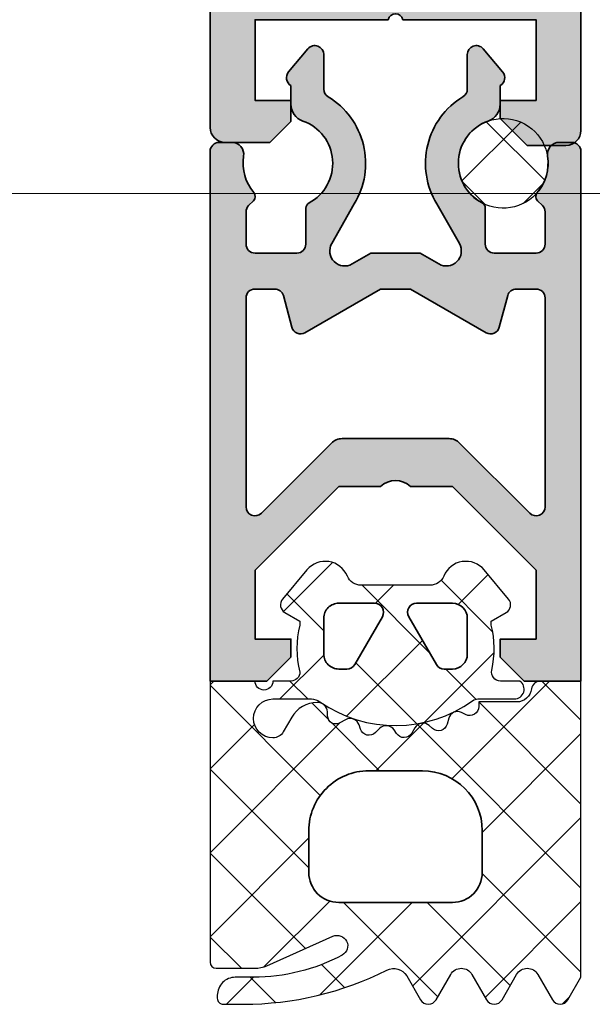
# Model space of a CAD drawing. Header units: millimetres. Extents: x 71658 to 298332, y -154437 to -30421.
# Tile 107 of 155: x 94017 to 94036, y -58893 to -58860. Entities that reach past the tile are written whole.
import ezdxf

# ---------------------------------------------------------------- set-up
doc = ezdxf.new("R2010")
doc.units = ezdxf.units.MM
doc.header["$LTSCALE"] = 500
doc.header["$MEASUREMENT"] = 0
doc.linetypes.add('Center', pattern=[48, 30, -6, 6, -6])
for name, color, linetype, lineweight in [('0S-Profile Aluminium', 254, 'Continuous', 35), ('0S-Profile EPDM', 22, 'Continuous', 25), ('0S-Shading Aluminium', 252, 'Continuous', 20), ('0S-Shading EPDM', 25, 'Continuous', 13), ('A-06-TELJED', 253, 'Center', 0), ('A-13-UKS', 250, 'Continuous', 5)]:
    doc.layers.add(name, color=color, linetype=linetype, lineweight=lineweight)
pattern_1 = [(135, (0, 0), (-1.403165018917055, -1.403165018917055), []), (225, (0, 0), (1.403165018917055, -1.403165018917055), [])]

# ---------------------------------------------------------------- blocks, each defined once
blk = doc.blocks.new('TELG')
at = {"layer": 'A-06-TELJED', "ltscale": 0.05}
blk.add_line((129079.1743373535, -58865.99671087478), (85658.8046493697, -58865.99671087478), dxfattribs=at)
blk = doc.blocks.new('326250__63FD78B3_7F72_44EC_AF4F_172F2B644AD7_')
at = {"layer": '0S-Shading Aluminium'}
h = blk.add_hatch(color=256, dxfattribs=at)
edge = h.paths.add_edge_path()
edge.add_arc((-23.5, 173.4999999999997), 1.500000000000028, 90, 180)
edge.add_line((-25, 173.4999999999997), (-25, 0.4999999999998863))
edge.add_arc((-24.5, 0.4999999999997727), 0.4999999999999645, 180, 270)
edge.add_line((-24.5, -1.705e-13), (-23, 0))
edge.add_line((-23, 0), (-22.30000000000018, 0.6999999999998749))
edge.add_line((-22.30000000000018, 0.6999999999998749), (-22.30000000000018, 1.399999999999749))
edge.add_line((-22.30000000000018, 1.399999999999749), (-23.5, 1.399999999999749))
edge.add_line((-23.5, 1.399999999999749), (-23.5, 4.099999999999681))
edge.add_line((-23.5, 4.099999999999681), (-19.04494897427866, 4.099999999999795))
edge.add_ellipse((-18.80000000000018, 4.049999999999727), major_axis=(-0.2500000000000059, 0), ratio=1, start_angle=191.5369590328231, end_angle=348.46304096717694, ccw=False)
edge.add_line((-18.55505102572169, 4.099999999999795), (-14.10000000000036, 4.099999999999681))
edge.add_line((-14.10000000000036, 4.099999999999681), (-14.10000000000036, 1.399999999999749))
edge.add_line((-14.10000000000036, 1.399999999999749), (-15.30000000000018, 1.399999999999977))
edge.add_line((-15.30000000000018, 1.399999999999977), (-15.30000000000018, 0.799999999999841))
edge.add_line((-15.30000000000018, 0.799999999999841), (-14.40000000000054, -0.1000000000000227))
edge.add_line((-14.40000000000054, -0.1000000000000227), (-13.10000000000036, -0.1000000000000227))
edge.add_arc((-13.10000000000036, 0.4000000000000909), 0.5000000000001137, 270, 360)
edge.add_line((-12.60000000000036, 0.4000000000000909), (-12.60000000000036, 12.49999999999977))
edge.add_ellipse((-12.10000000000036, 12.49999999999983), major_axis=(-0.4999999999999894, 0), ratio=1, start_angle=270, end_angle=360, ccw=False)
edge.add_line((-12.10000000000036, 12.99999999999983), (-6.5, 12.99999999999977))
edge.add_ellipse((-6.5, 11.49999999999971), major_axis=(-1.500000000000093, 0), ratio=1, start_angle=180, end_angle=270, ccw=False)
edge.add_line((-5, 11.49999999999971), (-5, -15.50000000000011))
edge.add_arc((-4.5, -15.50000000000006), 0.4999999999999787, 180, 270)
edge.add_line((-4.5, -16.00000000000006), (-3.5, -16.00000000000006))
edge.add_arc((-3.5, -15), 1.000000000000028, 270, 360)
edge.add_line((-2.5, -15), (-2.5, -14.05277679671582))
edge.add_line((-2.5, -14.05277679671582), (-2, -13.76410166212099))
edge.add_line((-2, -13.76410166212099), (-2, -12.54145193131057))
edge.add_line((-2, -12.54145193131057), (-2.5, -12.2527767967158))
edge.add_line((-2.5, -12.2527767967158), (-2, -11.96410166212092))
edge.add_line((-2, -11.96410166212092), (-2, -10.74145193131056))
edge.add_line((-2, -10.74145193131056), (-2.5, -10.45277679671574))
edge.add_line((-2.5, -10.45277679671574), (-2, -10.16410166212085))
edge.add_line((-2, -10.16410166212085), (-2, -8.94145193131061))
edge.add_line((-2, -8.94145193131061), (-2.5, -8.652776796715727))
edge.add_line((-2.5, -8.652776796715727), (-2, -8.364101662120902))
edge.add_line((-2, -8.364101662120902), (-2, -7.141451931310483))
edge.add_line((-2, -7.141451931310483), (-2.5, -6.852776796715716))
edge.add_line((-2.5, -6.852776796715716), (-2, -6.564101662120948))
edge.add_line((-2, -6.564101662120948), (-2, -5.34145193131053))
edge.add_line((-2, -5.34145193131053), (-2.5, -5.052776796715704))
edge.add_line((-2.5, -5.052776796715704), (-2, -4.764101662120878))
edge.add_line((-2, -4.764101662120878), (-2, -3.541451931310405))
edge.add_line((-2, -3.541451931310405), (-2.5, -3.252776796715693))
edge.add_line((-2.5, -3.252776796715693), (-2, -2.96410166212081))
edge.add_line((-2, -2.96410166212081), (-2, -1.741451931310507))
edge.add_line((-2, -1.741451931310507), (-2.5, -1.452776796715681))
edge.add_line((-2.5, -1.452776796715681), (-2, -1.164101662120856))
edge.add_line((-2, -1.164101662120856), (-2, -0.1641016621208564))
edge.add_line((-2, -0.1641016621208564), (-0.8660253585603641, 1.79999999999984))
edge.add_ellipse((4.52237146e-08, 1.29999999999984), major_axis=(-1.00000000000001, 0), ratio=1, start_angle=209.9999999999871, end_angle=329.9999999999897, ccw=False)
edge.add_line((0.8660254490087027, 1.799999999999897), (2, -0.1641015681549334))
edge.add_line((2, -0.1641015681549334), (2, -2.111324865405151))
edge.add_line((2, -2.111324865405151), (2.5, -2.40000000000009))
edge.add_line((2.5, -2.40000000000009), (2, -2.688675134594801))
edge.add_line((2, -2.688675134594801), (2, -3.911324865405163))
edge.add_line((2, -3.911324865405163), (2.5, -4.200000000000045))
edge.add_line((2.5, -4.200000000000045), (2, -4.488675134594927))
edge.add_line((2, -4.488675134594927), (2, -5.711324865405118))
edge.add_line((2, -5.711324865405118), (2.5, -6.000000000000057))
edge.add_line((2.5, -6.000000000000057), (2, -6.288675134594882))
edge.add_line((2, -6.288675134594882), (2, -7.511324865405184))
edge.add_line((2, -7.511324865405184), (2.5, -7.800000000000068))
edge.add_line((2.5, -7.800000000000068), (2, -8.088675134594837))
edge.add_line((2, -8.088675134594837), (2, -9.31132486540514))
edge.add_line((2, -9.31132486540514), (2.5, -9.600000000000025))
edge.add_line((2.5, -9.600000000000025), (2, -9.888675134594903))
edge.add_line((2, -9.888675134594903), (2, -11.11132486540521))
edge.add_line((2, -11.11132486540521), (2.5, -11.40000000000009))
edge.add_line((2.5, -11.40000000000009), (2, -11.68867513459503))
edge.add_line((2, -11.68867513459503), (2, -12.91132486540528))
edge.add_line((2, -12.91132486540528), (2.5, -13.20000000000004))
edge.add_line((2.5, -13.20000000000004), (2, -13.48867513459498))
edge.add_line((2, -13.48867513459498), (2, -14.71132486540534))
edge.add_line((2, -14.71132486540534), (2.5, -15.00000000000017))
edge.add_arc((3.5, -15.00000000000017), 0.9999999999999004, 180, 270)
edge.add_line((3.5, -16.00000000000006), (4.5, -16.00000000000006))
edge.add_arc((4.5, -15.50000000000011), 0.4999999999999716, 270, 360)
edge.add_line((5, -15.50000000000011), (5, 11.49999999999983))
edge.add_ellipse((6.5, 11.49999999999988), major_axis=(-1.500000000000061, 0), ratio=1, start_angle=270, end_angle=360, ccw=False)
edge.add_line((6.5, 13), (12.10000009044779, 12.99999999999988))
edge.add_ellipse((12.10000009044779, 12.49999999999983), major_axis=(-0.500000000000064, 0), ratio=1, start_angle=180, end_angle=270, ccw=False)
edge.add_line((12.60000009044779, 12.49999999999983), (12.60000009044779, 0.4000000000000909))
edge.add_arc((13.10000009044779, 0.4000000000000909), 0.5000000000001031, 180, 270)
edge.add_line((13.10000009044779, -0.1000000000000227), (14.40000009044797, -0.1000000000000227))
edge.add_line((14.40000009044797, -0.1000000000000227), (15.30000009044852, 0.7999999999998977))
edge.add_line((15.30000009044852, 0.7999999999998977), (15.30000009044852, 1.399999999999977))
edge.add_line((15.30000009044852, 1.399999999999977), (14.10000009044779, 1.399999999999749))
edge.add_line((14.10000009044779, 1.399999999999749), (14.10000009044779, 4.099999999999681))
edge.add_line((14.10000009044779, 4.099999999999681), (18.55505111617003, 4.099999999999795))
edge.add_ellipse((18.80000009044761, 4.049999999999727), major_axis=(-0.2500000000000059, 0), ratio=1, start_angle=191.5369590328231, end_angle=348.4630409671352, ccw=False)
edge.add_line((19.0449490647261, 4.099999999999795), (23.50000009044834, 4.099999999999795))
edge.add_line((23.50000009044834, 4.099999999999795), (23.50000009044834, 1.399999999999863))
edge.add_line((23.50000009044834, 1.399999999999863), (22.30000009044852, 1.399999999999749))
edge.add_line((22.30000009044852, 1.399999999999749), (22.30000009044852, 0.6999999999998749))
edge.add_line((22.30000009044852, 0.6999999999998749), (23.00000009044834, 0))
edge.add_line((23.00000009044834, 0), (24.50000009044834, -1.705e-13))
edge.add_arc((24.50000009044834, 0.4999999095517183), 0.4999999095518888, 270, 360)
edge.add_line((25, 0.4999999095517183), (25, 173.4999999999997))
edge.add_arc((23.5, 173.4999999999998), 1.500000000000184, 0, 90)
edge.add_line((23.5, 175), (-23.5, 174.9999999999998))
edge = h.paths.add_edge_path()
edge.add_line((21.89999999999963, 169.4999999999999), (21.89999999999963, 15.29999999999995))
edge.add_line((21.89999999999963, 15.29999999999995), (21.70000009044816, 15.30000000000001))
edge.add_arc((21.70000009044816, 13.79999999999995), 1.500000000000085, 90, 180)
edge.add_line((20.20000009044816, 13.79999999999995), (20.20000009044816, 7.000000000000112))
edge.add_line((20.20000009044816, 7.000000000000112), (19.28973029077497, 5.699999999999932))
edge.add_line((19.28973029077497, 5.699999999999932), (18.31026989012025, 5.699999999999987))
edge.add_line((18.31026989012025, 5.699999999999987), (17.40000009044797, 7.000000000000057))
edge.add_line((17.40000009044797, 7.000000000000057), (17.40000009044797, 13.79999999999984))
edge.add_arc((15.90000009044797, 13.79999999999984), 1.499999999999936, 0, 90)
edge.add_line((15.90000009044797, 15.29999999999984), (-15.89999999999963, 15.29999999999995))
edge.add_arc((-15.89999999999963, 13.79999999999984), 1.500000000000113, 90, 180)
edge.add_line((-17.40000000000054, 13.79999999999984), (-17.40000000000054, 7.000000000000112))
edge.add_line((-17.40000000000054, 7.000000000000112), (-18.31026979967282, 5.699999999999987))
edge.add_line((-18.31026979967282, 5.699999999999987), (-19.28973020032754, 5.699999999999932))
edge.add_line((-19.28973020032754, 5.699999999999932), (-20.19999999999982, 7.000000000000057))
edge.add_line((-20.19999999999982, 7.000000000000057), (-20.19999999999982, 13.79999999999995))
edge.add_arc((-21.69999999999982, 13.79999999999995), 1.500000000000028, 0, 90)
edge.add_line((-21.69999999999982, 15.29999999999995), (-21.90000000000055, 15.29999999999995))
edge.add_line((-21.90000000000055, 15.29999999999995), (-21.90000000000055, 169.4999999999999))
edge.add_line((-21.90000000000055, 169.4999999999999), (21.89999999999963, 169.4999999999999))
at = {"layer": '0S-Profile Aluminium', "color": 7}
for points in [[(25, 0.4999999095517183), (25, 173.4999999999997)], [(12.60000009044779, 12.49999999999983), (12.60000009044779, 0.4000000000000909)], [(13.10000009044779, -0.1000000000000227), (14.40000009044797, -0.1000000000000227), (15.30000009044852, 0.7999999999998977), (15.30000009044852, 1.399999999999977), (14.10000009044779, 1.399999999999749), (14.10000009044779, 4.099999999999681), (18.55505111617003, 4.099999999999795)], [(19.0449490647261, 4.099999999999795), (23.50000009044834, 4.099999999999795), (23.50000009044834, 1.399999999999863), (22.30000009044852, 1.399999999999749), (22.30000009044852, 0.6999999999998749), (23.00000009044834, 0), (24.50000009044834, -1.705e-13)]]:
    blk.add_lwpolyline(points, dxfattribs=at)
at = {"layer": '0S-Profile Aluminium', "color": 7, "extrusion": (0, 0, -1)}
blk.add_arc((-18.80000009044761, 4.049999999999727), 0.2500000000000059, 11.53695903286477, 168.4630409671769, dxfattribs=at)
at = {"layer": '0S-Profile Aluminium', "color": 7}
for centre, radius, start, end in [((13.10000009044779, 0.4000000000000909), 0.5000000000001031, 180, 270), ((24.50000009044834, 0.4999999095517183), 0.4999999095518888, 270, 0)]:
    blk.add_arc(centre, radius, start, end, dxfattribs=at)
blk = doc.blocks.new('326250__12E98FD4_64A1_4EF6_B707_A60EF854DB28_')
at = {"layer": '0S-Profile Aluminium', "color": 7}
blk.add_blockref('326250__63FD78B3_7F72_44EC_AF4F_172F2B644AD7_', (0, 0), dxfattribs=at)
blk = doc.blocks.new('477480__18EA3EC2_197D_46DB_B904_6552F5CE1FEE_')
at = {"layer": '0S-Shading Aluminium'}
h = blk.add_hatch(color=256, dxfattribs=at)
edge = h.paths.add_edge_path()
edge.add_line((-10.89999999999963, 16.59999999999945), (-10.89999999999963, 14.3001302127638))
edge.add_line((-10.89999999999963, 14.3001302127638), (-8.100000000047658, 11.50013021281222))
edge.add_line((-8.100000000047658, 11.50013021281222), (-6.700000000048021, 11.50013021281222))
edge.add_arc((-6.200000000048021, 12.02513021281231), 0.7250000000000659, 226.3971810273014, 313.6028189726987)
edge.add_line((-5.700000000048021, 11.50013021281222), (-4.300000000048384, 11.50013021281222))
edge.add_line((-4.300000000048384, 11.50013021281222), (-1.5, 14.30013021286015))
edge.add_line((-1.5, 14.30013021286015), (-1.5, 16.59999999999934))
edge.add_line((-1.5, 16.59999999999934), (-2.699999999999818, 16.59999999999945))
edge.add_line((-2.699999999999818, 16.59999999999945), (-2.699999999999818, 17.19999999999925))
edge.add_line((-2.699999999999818, 17.19999999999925), (-1.899999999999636, 17.99999999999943))
edge.add_line((-1.899999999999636, 17.99999999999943), (0, 17.99999999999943))
edge.add_line((0, 17.99999999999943), (0, 0.2999999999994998))
edge.add_ellipse((-0.3000000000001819, 0.2999999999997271), major_axis=(-0.3000000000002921, 0), ratio=1, start_angle=90, end_angle=180, ccw=False)
edge.add_line((-0.3000000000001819, -5.684e-13), (-0.7238336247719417, 6.253000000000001e-13))
edge.add_ellipse((-0.7238336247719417, 0.4000000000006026), major_axis=(-0.3999999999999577, 0), ratio=1, start_angle=-9.08470667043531, end_angle=90, ccw=False)
edge.add_arc((-2.599999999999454, 0.6999995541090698), 1.499999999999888, 350.9152933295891, 400.6383093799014)
edge.add_ellipse((-1.309978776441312, 1.807178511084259), major_axis=(-0.2000000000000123, 0), ratio=1, start_angle=-45.000000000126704, end_angle=40.638309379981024, ccw=False)
edge.add_line((-1.451400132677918, 1.94859986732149), (-1.287867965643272, 2.112132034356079))
edge.add_arc((-1.5, 2.324264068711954), 0.3000000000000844, 315.0000000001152, 360)
edge.add_line((-1.199999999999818, 2.324264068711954), (-1.199999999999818, 3.400025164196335))
edge.add_arc((-1.5, 3.400025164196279), 0.3000000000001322, 0, 90)
edge.add_line((-1.5, 3.700025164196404), (-2.899999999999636, 3.700025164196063))
edge.add_arc((-2.899999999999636, 3.400025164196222), 0.2999999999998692, 90, 180)
edge.add_line((-3.199999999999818, 3.400025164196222), (-3.199999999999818, 2.199999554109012))
edge.add_ellipse((-3.400000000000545, 2.19999955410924), major_axis=(-0.2000000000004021, 0), ratio=1, start_angle=118.07248693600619, end_angle=180, ccw=False)
edge.add_arc((-2.599999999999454, 0.6999995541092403), 1.499999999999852, 118.0724869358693, 250.5287793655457)
edge.add_ellipse((-3.299999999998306, -1.279899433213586), major_axis=(-0.6000000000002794, 0), ratio=1, start_angle=180, end_angle=250.5287793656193, ccw=False)
edge.add_line((-2.699999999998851, -1.279899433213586), (-2.699999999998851, -1.900000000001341))
edge.add_ellipse((-2.849999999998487, -2.159807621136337), major_axis=(-0.2999999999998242, 0), ratio=1, start_angle=140.000000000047, end_angle=240.0000000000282, ccw=False)
edge.add_line((-2.620186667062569, -2.352643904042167), (-3.270186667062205, -3.127283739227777))
edge.add_ellipse((-3.499999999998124, -2.934447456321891), major_axis=(-0.2999999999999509, 0), ratio=1, start_angle=0, end_angle=140.0000000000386, ccw=False)
edge.add_line((-3.799999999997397, -2.934447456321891), (-3.799999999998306, -1.78193517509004))
edge.add_arc((-4.099999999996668, -1.781935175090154), 0.2999999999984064, 0, 58.85261007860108)
edge.add_ellipse((-2.599999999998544, 0.6999995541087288), major_axis=(-2.600000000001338, 0), ratio=1, start_angle=-31.412363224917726, end_angle=58.85261007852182, ccw=False)
edge.add_line((-4.818939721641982, 2.055103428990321), (-4.065170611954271, 3.383002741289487))
edge.add_arc((-4.5, 3.629829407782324), 0.5000000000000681, 330.4190112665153, 480.0000000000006)
edge.add_line((-4.75, 4.062842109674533), (-5.37846096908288, 3.699999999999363))
edge.add_line((-5.37846096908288, 3.699999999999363), (-7.021539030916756, 3.699999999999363))
edge.add_line((-7.021539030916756, 3.699999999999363), (-7.649999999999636, 4.062842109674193))
edge.add_arc((-7.900000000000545, 3.629829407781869), 0.5000000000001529, 59.99999999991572, 209.5809887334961)
edge.add_line((-8.334829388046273, 3.383002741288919), (-7.581060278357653, 2.05510342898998))
edge.add_ellipse((-9.800000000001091, 0.6999995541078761), major_axis=(-2.600000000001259, 0), ratio=1, start_angle=121.147389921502, end_angle=211.4123632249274, ccw=False)
edge.add_arc((-8.300000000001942, -1.781935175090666), 0.2999999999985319, 121.1473899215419, 180)
edge.add_line((-8.600000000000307, -1.781935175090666), (-8.600000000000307, -2.934447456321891))
edge.add_ellipse((-8.900000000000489, -2.934447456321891), major_axis=(-0.2999999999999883, 0), ratio=1, start_angle=39.999999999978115, end_angle=180, ccw=False)
edge.add_line((-9.129813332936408, -3.127283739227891), (-9.779813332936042, -2.352643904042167))
edge.add_ellipse((-9.549999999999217, -2.159807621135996), major_axis=(-0.3000000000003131, 0), ratio=1, start_angle=-59.99999999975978, end_angle=39.999999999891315, ccw=False)
edge.add_line((-9.70000000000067, -1.900000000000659), (-9.70000000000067, -1.279899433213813))
edge.add_ellipse((-9.100000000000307, -1.279899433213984), major_axis=(-0.5999999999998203, 0), ratio=1, start_angle=289.47122063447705, end_angle=360, ccw=False)
edge.add_arc((-9.799999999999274, 0.699999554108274), 1.499999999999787, 289.4712206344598, 421.9275130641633)
edge.add_ellipse((-8.99999999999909, 2.199999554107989), major_axis=(-0.200000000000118, 0), ratio=1, start_angle=0, end_angle=61.927513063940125, ccw=False)
edge.add_line((-9.199999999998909, 2.199999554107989), (-9.200000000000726, 3.400025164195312))
edge.add_arc((-9.5, 3.400025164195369), 0.2999999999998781, 0, 90)
edge.add_line((-9.5, 3.700025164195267), (-10.89999999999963, 3.700025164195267))
edge.add_arc((-10.89999999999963, 3.400025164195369), 0.299999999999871, 90, 180)
edge.add_line((-11.19999999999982, 3.400025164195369), (-11.19999999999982, 2.324264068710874))
edge.add_arc((-10.89999999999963, 2.32426406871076), 0.2999999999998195, 180, 224.9999999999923)
edge.add_line((-11.11213203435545, 2.112132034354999), (-10.94859986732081, 1.948599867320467))
edge.add_ellipse((-11.09002122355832, 1.80717851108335), major_axis=(-0.1999999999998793, 0), ratio=1, start_angle=139.3616906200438, end_angle=224.9999999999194, ccw=False)
edge.add_arc((-9.799999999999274, 0.6999995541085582), 1.500000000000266, 139.3616906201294, 189.0847066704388)
edge.add_ellipse((-11.67616637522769, 0.3999999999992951), major_axis=(-0.3999999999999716, 0), ratio=1, start_angle=90, end_angle=189.0847066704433, ccw=False)
edge.add_line((-11.67616637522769, -6.821e-13), (-12.10000000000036, -5.684e-13))
edge.add_ellipse((-12.09999999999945, 0.299999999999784), major_axis=(-0.3000000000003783, 0), ratio=1, start_angle=0, end_angle=89.9999999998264, ccw=False)
edge.add_line((-12.39999999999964, 0.299999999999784), (-12.39999999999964, 17.99999999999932))
edge.add_line((-12.39999999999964, 17.99999999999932), (-10.5, 17.99999999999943))
edge.add_line((-10.5, 17.99999999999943), (-9.699999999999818, 17.19999999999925))
edge.add_line((-9.699999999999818, 17.19999999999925), (-9.699999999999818, 16.59999999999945))
edge.add_line((-9.699999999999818, 16.59999999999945), (-10.89999999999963, 16.59999999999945))
edge = h.paths.add_edge_path()
edge.add_ellipse((-7.989949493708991, 10.40015537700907), major_axis=(-0.5000000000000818, 0), ratio=1, start_angle=44.99999999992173, end_angle=90, ccw=False)
edge.add_line((-8.343502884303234, 10.04660198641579), (-10.68786796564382, 12.39096706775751))
edge.add_arc((-10.90000000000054, 12.17883503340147), 0.3000000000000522, 44.99999999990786, 180)
edge.add_line((-11.20000000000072, 12.17883503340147), (-11.20000000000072, 5.200025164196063))
edge.add_arc((-10.90000000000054, 5.200025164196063), 0.2999999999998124, 180, 269.9999999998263)
edge.add_line((-10.90000000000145, 4.900025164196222), (-10.24078095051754, 4.900025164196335))
edge.add_arc((-10.24078095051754, 5.200025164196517), 0.3000000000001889, 270, 344.9999999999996)
edge.add_line((-9.951003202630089, 5.122379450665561), (-9.668238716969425, 6.177670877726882))
edge.add_ellipse((-9.378460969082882, 6.100025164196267), major_axis=(-0.3000000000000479, 0), ratio=1, start_angle=240.0000000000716, end_angle=345.0000000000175, ccw=False)
edge.add_line((-9.228460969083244, 6.359832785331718), (-6.700000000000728, 4.900025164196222))
edge.add_line((-6.700000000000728, 4.900025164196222), (-5.700000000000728, 4.900025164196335))
edge.add_line((-5.700000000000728, 4.900025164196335), (-3.171539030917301, 6.359832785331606))
edge.add_ellipse((-3.021539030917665, 6.100025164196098), major_axis=(-0.3000000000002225, 0), ratio=1, start_angle=194.999999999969, end_angle=299.999999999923, ccw=False)
edge.add_line((-2.731761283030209, 6.177670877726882), (-2.448996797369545, 5.122379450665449))
edge.add_arc((-2.159219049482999, 5.200025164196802), 0.300000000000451, 195.0000000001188, 270.0000000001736)
edge.add_line((-2.159219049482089, 4.900025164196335), (-1.500000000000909, 4.900025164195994))
edge.add_arc((-1.500000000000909, 5.200025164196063), 0.3000000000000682, 270, 360)
edge.add_line((-1.200000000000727, 5.200025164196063), (-1.199999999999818, 12.17883503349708))
edge.add_arc((-1.5, 12.17883503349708), 0.2999999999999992, 0, 134.9999999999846)
edge.add_line((-1.712132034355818, 12.39096706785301), (-4.056497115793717, 10.04660198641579))
edge.add_ellipse((-4.410050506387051, 10.40015537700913), major_axis=(-0.5000000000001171, 0), ratio=1, start_angle=90, end_angle=135.0000000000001, ccw=False)
edge.add_line((-4.410050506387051, 9.900155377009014), (-7.989949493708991, 9.900155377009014))
at = {"layer": '0S-Profile Aluminium', "color": 7}
for points in [[(-12.39999999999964, 0.299999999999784), (-12.39999999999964, 17.99999999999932), (-10.5, 17.99999999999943), (-9.699999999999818, 17.19999999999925), (-9.699999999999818, 16.59999999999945), (-10.89999999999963, 16.59999999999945)], [(-5.700000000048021, 11.50013021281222), (-4.300000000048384, 11.50013021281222), (-1.5, 14.30013021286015), (-1.5, 16.59999999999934), (-2.699999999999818, 16.59999999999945), (-2.699999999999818, 17.19999999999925), (-1.899999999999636, 17.99999999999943), (0, 17.99999999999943), (0, 0.2999999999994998)], [(-10.89999999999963, 16.59999999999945), (-10.89999999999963, 14.3001302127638), (-8.100000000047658, 11.50013021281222), (-6.700000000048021, 11.50013021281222)], [(-11.20000000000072, 12.17883503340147), (-11.20000000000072, 5.200025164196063)], [(-8.343502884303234, 10.04660198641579), (-10.68786796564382, 12.39096706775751)], [(-1.712132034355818, 12.39096706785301), (-4.056497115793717, 10.04660198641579)], [(-1.200000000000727, 5.200025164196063), (-1.199999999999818, 12.17883503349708)], [(-4.410050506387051, 9.900155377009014), (-7.989949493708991, 9.900155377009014)], [(-9.228460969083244, 6.359832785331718), (-6.700000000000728, 4.900025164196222), (-5.700000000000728, 4.900025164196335), (-3.171539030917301, 6.359832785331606)], [(-9.951003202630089, 5.122379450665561), (-9.668238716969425, 6.177670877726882)], [(-2.731761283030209, 6.177670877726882), (-2.448996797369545, 5.122379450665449)], [(-10.90000000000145, 4.900025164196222), (-10.24078095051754, 4.900025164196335)], [(-2.159219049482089, 4.900025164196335), (-1.500000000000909, 4.900025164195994)], [(-4.75, 4.062842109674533), (-5.37846096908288, 3.699999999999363), (-7.021539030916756, 3.699999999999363), (-7.649999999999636, 4.062842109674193)], [(-9.5, 3.700025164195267), (-10.89999999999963, 3.700025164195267)], [(-1.5, 3.700025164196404), (-2.899999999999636, 3.700025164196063)], [(-11.19999999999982, 3.400025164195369), (-11.19999999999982, 2.324264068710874)], [(-9.199999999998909, 2.199999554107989), (-9.200000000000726, 3.400025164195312)], [(-8.334829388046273, 3.383002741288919), (-7.581060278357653, 2.05510342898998)], [(-4.818939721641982, 2.055103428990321), (-4.065170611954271, 3.383002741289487)], [(-3.199999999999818, 3.400025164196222), (-3.199999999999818, 2.199999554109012)], [(-1.199999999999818, 2.324264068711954), (-1.199999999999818, 3.400025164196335)], [(-11.11213203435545, 2.112132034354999), (-10.94859986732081, 1.948599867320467)], [(-1.451400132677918, 1.94859986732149), (-1.287867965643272, 2.112132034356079)], [(-0.3000000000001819, -5.684e-13), (-0.7238336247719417, 6.253e-13)], [(-11.67616637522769, -6.821e-13), (-12.10000000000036, -5.684e-13)], [(-9.70000000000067, -1.900000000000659), (-9.70000000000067, -1.279899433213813)], [(-2.699999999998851, -1.279899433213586), (-2.699999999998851, -1.900000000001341)], [(-8.600000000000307, -1.781935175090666), (-8.600000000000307, -2.934447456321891)], [(-3.799999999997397, -2.934447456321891), (-3.799999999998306, -1.78193517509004)], [(-9.129813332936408, -3.127283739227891), (-9.779813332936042, -2.352643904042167)], [(-2.620186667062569, -2.352643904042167), (-3.270186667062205, -3.127283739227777)]]:
    blk.add_lwpolyline(points, dxfattribs=at)
for centre, radius, start, end in [((-10.90000000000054, 12.17883503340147), 0.3000000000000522, 44.99999999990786, 180), ((-1.5, 12.17883503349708), 0.2999999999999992, 0, 134.9999999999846), ((-6.200000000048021, 12.02513021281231), 0.7250000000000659, 226.3971810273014, 313.6028189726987), ((-10.90000000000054, 5.200025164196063), 0.2999999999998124, 180, 269.9999999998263), ((-10.24078095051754, 5.200025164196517), 0.3000000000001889, 270, 344.9999999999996), ((-2.159219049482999, 5.200025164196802), 0.300000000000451, 195.0000000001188, 270.0000000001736), ((-1.500000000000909, 5.200025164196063), 0.3000000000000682, 270, 0), ((-7.900000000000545, 3.629829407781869), 0.5000000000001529, 59.99999999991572, 209.5809887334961), ((-4.5, 3.629829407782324), 0.5000000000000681, 330.4190112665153, 120.0000000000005), ((-10.89999999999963, 3.400025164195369), 0.299999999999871, 90, 180), ((-9.5, 3.400025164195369), 0.2999999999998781, 0, 90), ((-2.899999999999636, 3.400025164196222), 0.2999999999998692, 90, 180), ((-1.5, 3.400025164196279), 0.3000000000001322, 0, 90), ((-10.89999999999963, 2.32426406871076), 0.2999999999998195, 180, 224.9999999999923), ((-1.5, 2.324264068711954), 0.3000000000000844, 315.0000000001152, 0), ((-9.799999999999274, 0.699999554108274), 1.499999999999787, 289.4712206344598, 61.92751306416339), ((-2.599999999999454, 0.6999995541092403), 1.499999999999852, 118.0724869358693, 250.5287793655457), ((-9.799999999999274, 0.6999995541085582), 1.500000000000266, 139.3616906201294, 189.0847066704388), ((-2.599999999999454, 0.6999995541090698), 1.499999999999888, 350.9152933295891, 40.63830937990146), ((-8.300000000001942, -1.781935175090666), 0.2999999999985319, 121.1473899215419, 180), ((-4.099999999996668, -1.781935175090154), 0.2999999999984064, 0, 58.85261007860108)]:
    blk.add_arc(centre, radius, start, end, dxfattribs=at)
at = {"layer": '0S-Profile Aluminium', "color": 7, "extrusion": (0, 0, -1)}
for centre, radius, start, end in [((7.989949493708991, 10.40015537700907), 0.5000000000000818, 270, 315.0000000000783), ((4.410050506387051, 10.40015537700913), 0.5000000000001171, 225, 270), ((9.378460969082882, 6.100025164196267), 0.3000000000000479, 14.99999999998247, 119.9999999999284), ((3.021539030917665, 6.100025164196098), 0.3000000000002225, 60.000000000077, 165.000000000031), ((8.99999999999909, 2.199999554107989), 0.200000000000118, 298.0724869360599, 0), ((9.800000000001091, 0.6999995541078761), 2.600000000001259, 148.5876367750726, 238.852610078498), ((2.599999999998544, 0.6999995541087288), 2.600000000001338, 301.1473899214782, 31.41236322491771), ((3.400000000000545, 2.19999955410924), 0.2000000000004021, 180, 241.9275130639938), ((11.09002122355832, 1.80717851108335), 0.1999999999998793, 135.0000000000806, 220.6383093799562), ((1.309978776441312, 1.807178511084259), 0.2000000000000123, 319.3616906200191, 45.00000000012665), ((11.67616637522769, 0.3999999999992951), 0.3999999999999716, 170.9152933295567, 270), ((0.7238336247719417, 0.4000000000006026), 0.3999999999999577, 270, 9.084706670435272), ((12.09999999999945, 0.299999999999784), 0.3000000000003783, 270.0000000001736, 0), ((0.3000000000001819, 0.2999999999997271), 0.3000000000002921, 180, 270), ((9.100000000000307, -1.279899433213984), 0.5999999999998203, 0, 70.52877936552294), ((3.299999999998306, -1.279899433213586), 0.6000000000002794, 109.4712206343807, 180), ((9.549999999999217, -2.159807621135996), 0.3000000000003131, 320.0000000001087, 59.99999999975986), ((2.849999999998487, -2.159807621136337), 0.2999999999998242, 119.9999999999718, 219.999999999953), ((8.900000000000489, -2.934447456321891), 0.2999999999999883, 180, 320.0000000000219), ((3.499999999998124, -2.934447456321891), 0.2999999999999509, 219.9999999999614, 0)]:
    blk.add_arc(centre, radius, start, end, dxfattribs=at)
blk = doc.blocks.new('477480__DE8EDF05_C1E1_4E4E_B7C1_A292F606BD00_')
at = {"layer": '0S-Profile Aluminium', "color": 7}
blk.add_blockref('477480__18EA3EC2_197D_46DB_B904_6552F5CE1FEE_', (0, 0), dxfattribs=at)
blk = doc.blocks.new('244295__52735E96_845E_430D_8D78_7C3D77120193_')
at = {"layer": '0S-Shading EPDM'}
h = blk.add_hatch(dxfattribs=at)
h.set_pattern_fill('ANSI37', color=256, scale=0.625, angle=90, style=0)
h.set_pattern_definition(pattern_1)
edge = h.paths.add_edge_path()
edge.add_line((-6.24245985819e-05, -0.0007190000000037), (-6.24245985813e-05, -9.400374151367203))
edge.add_arc((0.1999635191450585, -9.400345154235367), 0.2000259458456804, 180.0083059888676, 269.9960652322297)
edge.add_line((0.1999497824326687, -9.60037109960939), (1.492369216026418, -9.60037109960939))
edge.add_arc((1.492290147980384, -8.599929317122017), 1.000441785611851, 270.0045282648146, 293.9937947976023)
edge.add_line((1.899107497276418, -9.513922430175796), (4.107603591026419, -8.530630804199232))
edge.add_ellipse((4.249952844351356, -8.850376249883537), major_axis=(-0.3500006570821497, 0), ratio=1, start_angle=118.0747923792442, end_angle=293.9984161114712, ccw=False)
edge.add_ellipse((1.449910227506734, -3.600182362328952), major_axis=(-6.300191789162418, 0), ratio=1, start_angle=90.00035972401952, end_angle=118.07212721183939, ccw=False)
edge.add_line((1.449949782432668, -9.900374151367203), (0.8399644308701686, -9.900374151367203))
edge.add_arc((0.8398578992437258, -10.50024321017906), 0.5998690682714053, 89.98982475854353, 180.0123609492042)
edge.add_line((0.2399888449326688, -10.50037262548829), (0.2399888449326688, -10.60037109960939))
edge.add_arc((0.4398608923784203, -10.60050360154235), 0.1998720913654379, 179.9620166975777, 270.0226819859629)
edge.add_line((0.4399400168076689, -10.80037567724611), (1.109983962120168, -10.80037567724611))
edge.add_arc((1.10986486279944, -0.0999367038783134), 10.7004389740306, 270.0006377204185, 296.6601855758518)
edge.add_ellipse((6.140198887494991, -10.11895619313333), major_axis=(-0.5104937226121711, 0), ratio=1, start_angle=211.8069385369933, end_angle=296.6614294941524, ccw=False)
edge.add_line((6.574031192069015, -9.849896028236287), (7.036375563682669, -10.65071747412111))
edge.add_arc((7.296171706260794, -10.50074586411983), 0.2999758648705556, 209.996400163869, 330.003599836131)
edge.add_line((7.555967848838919, -10.65071747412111), (8.043821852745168, -9.805716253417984))
edge.add_ellipse((8.398893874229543, -10.01070481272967), major_axis=(-0.4099956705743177, 0), ratio=1, start_angle=209.9985031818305, end_angle=330.0014968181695, ccw=False)
edge.add_line((8.753965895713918, -9.805716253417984), (9.241880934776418, -10.65071747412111))
edge.add_arc((9.501677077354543, -10.50074586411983), 0.2999758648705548, 209.996400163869, 330.003599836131)
edge.add_line((9.761473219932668, -10.65071747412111), (10.24932340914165, -9.805716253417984))
edge.add_ellipse((10.60439543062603, -10.01076036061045), major_axis=(-0.4100234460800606, 0), ratio=1, start_angle=210.0052254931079, end_angle=329.99477450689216, ccw=False)
edge.add_line((10.9594674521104, -9.805716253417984), (11.44732145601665, -10.65071747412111))
edge.add_arc((11.70711759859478, -10.50074586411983), 0.299975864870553, 209.996400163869, 330.003599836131)
edge.add_line((11.9669137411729, -10.65071747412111), (12.39995817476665, -9.900717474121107))
edge.add_line((12.39995817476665, -9.900717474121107), (12.39995817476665, -0.0007190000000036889))
edge.add_line((12.39995817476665, -0.0007190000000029), (11.0461373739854, -0.000719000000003))
edge.add_arc((11.04615302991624, -0.3007614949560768), 0.3000424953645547, 90.00298963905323, 172.8115002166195)
edge.add_ellipse((10.25245236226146, -0.2007860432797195), major_axis=(-0.4999299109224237, 0), ratio=1, start_angle=89.9911528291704, end_angle=172.8263290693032, ccw=False)
edge.add_line((10.25237516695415, -0.7007159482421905), (8.979975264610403, -0.7007159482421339))
edge.add_line((8.979975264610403, -0.7007159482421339), (8.979975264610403, -0.8556613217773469))
edge.add_ellipse((8.679931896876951, -0.8556028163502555), major_axis=(-0.30004337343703, 0), ratio=1, start_angle=63.008989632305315, end_angle=179.9888279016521, ccw=False)
edge.add_line((8.543757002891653, -1.122964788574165), (8.406305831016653, -1.052934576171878))
edge.add_arc((8.270121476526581, -1.320247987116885), 0.3000043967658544, 63.00317044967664, 164.9985287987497)
edge.add_line((7.980341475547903, -1.242593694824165), (7.926691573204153, -1.44275848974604))
edge.add_ellipse((7.636940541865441, -1.365144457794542), major_axis=(-0.2999659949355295, 0), ratio=1, start_angle=47.99715820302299, end_angle=165.004524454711, ccw=False)
edge.add_line((7.436213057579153, -1.588052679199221), (7.329218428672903, -1.491723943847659))
edge.add_arc((7.117750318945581, -1.726604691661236), 0.3160501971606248, 48.00262244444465, 149.9974068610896)
edge.add_line((6.844049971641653, -1.568567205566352), (6.744074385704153, -1.741723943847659))
edge.add_ellipse((6.484262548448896, -1.591719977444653), major_axis=(-0.3000056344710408, 0), ratio=1, start_angle=33.001458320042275, end_angle=149.9997465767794, ccw=False)
edge.add_line((6.232660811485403, -1.755121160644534), (6.154230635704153, -1.634378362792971))
edge.add_arc((5.88921615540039, -1.806412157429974), 0.3159561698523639, 32.98956372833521, 135.0090086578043)
edge.add_line((5.665766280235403, -1.583032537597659), (5.524347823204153, -1.724420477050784))
edge.add_ellipse((5.31222286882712, -1.512291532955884), major_axis=(-0.2999928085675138, 0), ratio=1, start_angle=17.999101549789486, end_angle=134.9994611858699, ccw=False)
edge.add_line((5.026911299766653, -1.604989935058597), (4.982416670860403, -1.468072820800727))
edge.add_arc((4.681847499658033, -1.565752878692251), 0.3160430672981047, 18.00331285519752, 119.9929715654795)
edge.add_line((4.523859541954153, -1.292032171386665), (4.337763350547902, -1.399469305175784))
edge.add_ellipse((4.201722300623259, -1.163734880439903), major_axis=(-0.2721725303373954, 0), ratio=1, start_angle=3.0146986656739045, end_angle=119.98900972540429, ccw=False)
edge.add_line((3.929926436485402, -1.17804901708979), (3.922419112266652, -1.034280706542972))
edge.add_arc((3.584257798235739, -1.052017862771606), 0.338626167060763, 3.002513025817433, 90.82171138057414)
edge.add_arc((3.593838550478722, -1.713385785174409), 1.000063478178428, 90.8271563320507, 149.997728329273)
edge.add_line((2.727777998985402, -1.213319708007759), (2.446344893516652, -1.700715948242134))
edge.add_ellipse((2.099970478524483, -1.500787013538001), major_axis=(-0.3999335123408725, 0), ratio=1, start_angle=89.99998614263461, end_angle=150.0062564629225, ccw=False)
edge.add_ellipse((2.099970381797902, -1.250719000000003), major_axis=(-0.6500015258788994, 0), ratio=1, start_angle=-90, end_angle=90, ccw=False)
edge.add_line((2.099970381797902, -0.6007174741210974), (3.383957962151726, -0.6007174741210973))
edge.add_ellipse((3.383957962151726, -1.10071747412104), major_axis=(-0.4999999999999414, 0), ratio=1, start_angle=234.92211572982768, end_angle=270, ccw=False)
edge.add_arc((6.199975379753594, 2.909359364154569), 4.400068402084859, 234.9221157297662, 305.8412129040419)
edge.add_ellipse((8.952057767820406, -0.9007174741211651), major_axis=(-0.3000000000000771, 0), ratio=1, start_angle=270, end_angle=305.84121290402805, ccw=False)
edge.add_line((8.952057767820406, -0.6007174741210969), (10.16997770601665, -0.6007174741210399))
edge.add_arc((10.16997759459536, -0.2707305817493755), 0.3299868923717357, 270.0000193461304, 414.9099355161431)
edge.add_line((10.35967497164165, -0.0007190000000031), (9.708932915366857, -0.0007190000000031))
edge.add_ellipse((9.708932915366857, 0.2992810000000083), major_axis=(-0.3000000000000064, 0), ratio=1, start_angle=-13.197525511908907, end_angle=90, ccw=False)
edge.add_arc((6.355842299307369, 1.085588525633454), 3.144052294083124, 346.802474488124, 374.4829967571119)
edge.add_line((9.399982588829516, 1.871892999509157), (9.399982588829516, 1.999281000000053))
edge.add_line((9.399982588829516, 1.999281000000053), (9.899982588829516, 2.287962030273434))
edge.add_arc((9.750009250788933, 2.547741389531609), 0.299962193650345, 299.9982887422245, 400.0113157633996)
edge.add_line((9.979755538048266, 2.740598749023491), (9.163410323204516, 3.713514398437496))
edge.add_arc((8.550573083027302, 3.199227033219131), 0.8000381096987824, 40.00306471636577, 157.3772309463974)
edge.add_ellipse((7.350554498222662, 3.69928811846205), major_axis=(-0.5000025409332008, 0), ratio=1, start_angle=89.9988098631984, end_angle=157.3791395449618, ccw=False)
edge.add_line((7.350544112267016, 3.199285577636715), (5.049291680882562, 3.199285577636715))
edge.add_ellipse((5.049294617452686, 3.699247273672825), major_axis=(-0.4999616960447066, 0), ratio=1, start_angle=22.622387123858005, end_angle=89.99966346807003, ccw=False)
edge.add_arc((3.849366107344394, 3.199317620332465), 0.7999452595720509, 22.61560702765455, 140.0033242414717)
edge.add_line((3.236542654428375, 3.713476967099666), (2.420136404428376, 2.740561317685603))
edge.add_arc((2.650008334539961, 2.547746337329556), 0.3000311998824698, 140.0103091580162, 239.9950724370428)
edge.add_line((2.499970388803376, 2.287924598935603), (2.999970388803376, 1.999243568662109))
edge.add_line((2.999970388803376, 1.999243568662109), (2.999970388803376, 1.871855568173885))
edge.add_arc((6.039919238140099, 1.085551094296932), 3.139994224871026, 165.4978757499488, 194.5021242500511)
edge.add_ellipse((2.699870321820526, 0.2993436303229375), major_axis=(-0.3001000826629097, 0), ratio=1, start_angle=90.90520838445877, end_angle=179.9814786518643, ccw=False)
edge.add_line((2.704611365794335, -0.0007190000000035), (2.099970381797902, -0.0007190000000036))
edge.add_ellipse((1.799952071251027, -0.0007190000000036), major_axis=(-0.300018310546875, 0), ratio=1, start_angle=0, end_angle=180, ccw=False)
edge.add_line((1.499933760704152, -0.0007190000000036), (-6.242459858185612e-05, -0.0007190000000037))
edge = h.paths.add_edge_path()
edge.add_line((3.299986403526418, -6.400720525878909), (3.299986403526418, -5.000719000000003))
edge.add_ellipse((5.299895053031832, -5.000627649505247), major_axis=(-1.999908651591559, 0), ratio=1, start_angle=-90.0026171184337, end_angle=0.002617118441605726, ccw=False)
edge.add_line((5.299986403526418, -3.000719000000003), (7.099974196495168, -3.000719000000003))
edge.add_ellipse((7.099904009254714, -5.000789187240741), major_axis=(-2.00007018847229, 0), ratio=1, start_angle=180.0020106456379, end_angle=269.99798935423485, ccw=False)
edge.add_line((9.099974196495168, -5.000719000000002), (9.099974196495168, -6.400720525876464))
edge.add_ellipse((8.099932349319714, -6.400678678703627), major_axis=(-1.000041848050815, 0), ratio=1, start_angle=90.00239756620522, end_angle=179.9976024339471, ccw=False)
edge.add_line((8.099974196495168, -7.400720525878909), (4.299986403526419, -7.400720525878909))
edge.add_ellipse((4.299880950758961, -6.400825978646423), major_axis=(-0.9998945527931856, 0), ratio=1, start_angle=-0.006042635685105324, end_angle=90.00604263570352, ccw=False)
edge = h.paths.add_edge_path()
edge.add_line((3.800048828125, 0.9000045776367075), (3.800048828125, 2.100001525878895))
edge.add_ellipse((4.299960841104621, 2.100089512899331), major_axis=(-0.4999120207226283, 0), ratio=1, start_angle=-90.01008434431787, end_angle=0.01008434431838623, ccw=False)
edge.add_line((4.300048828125, 2.600001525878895), (5.5, 2.600001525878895))
edge.add_ellipse((5.500033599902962, 2.300010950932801), major_axis=(-0.2999905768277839, 0), ratio=1, start_angle=149.9975553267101, end_angle=270.0064173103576, ccw=False)
edge.add_line((5.75982666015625, 2.150004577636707), (4.8360595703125, 0.5499984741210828))
edge.add_ellipse((4.576296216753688, 0.6999339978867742), major_axis=(-0.2999294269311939, 0), ratio=1, start_angle=89.9879064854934, end_angle=150.0064385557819, ccw=False)
edge.add_line((4.57623291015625, 0.4000045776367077), (4.300048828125, 0.4000045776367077))
edge.add_ellipse((4.299959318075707, 0.8999150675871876), major_axis=(-0.4999104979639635, 0), ratio=1, start_angle=-0.010258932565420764, end_angle=90.0102589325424, ccw=False)
edge = h.paths.add_edge_path()
edge.add_ellipse((6.900017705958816, 2.299995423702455), major_axis=(-0.3000061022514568, 0), ratio=1, start_angle=-90.00128112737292, end_angle=29.99730849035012, ccw=False)
edge.add_line((6.9000244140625, 2.600001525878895), (8.10003662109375, 2.600001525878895))
edge.add_ellipse((8.099956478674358, 2.099921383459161), major_axis=(-0.5000801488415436, 0), ratio=1, start_angle=180.0091821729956, end_angle=269.99081782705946, ccw=False)
edge.add_line((8.60003662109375, 2.100001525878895), (8.60003662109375, 0.9000045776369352))
edge.add_ellipse((8.099957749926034, 0.9000834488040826), major_axis=(-0.500078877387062, 0), ratio=1, start_angle=90.00903654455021, end_angle=179.9909634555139, ccw=False)
edge.add_line((8.10003662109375, 0.4000045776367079), (7.82379150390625, 0.4000045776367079))
edge.add_ellipse((7.823735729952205, 0.6999470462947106), major_axis=(-0.299942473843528, 0), ratio=1, start_angle=29.995000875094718, end_angle=90.01065408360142, ccw=False)
edge.add_line((7.56396484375, 0.5499984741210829), (6.64019775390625, 2.150004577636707))
at = {"layer": '0S-Profile Aluminium', "color": 7}
for points in [[(4.300048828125, 2.600001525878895), (5.5, 2.600001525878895)], [(6.9000244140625, 2.600001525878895), (8.10003662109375, 2.600001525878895)], [(3.800048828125, 0.9000045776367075), (3.800048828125, 2.100001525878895)], [(5.75982666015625, 2.150004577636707), (4.8360595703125, 0.5499984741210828)], [(7.56396484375, 0.5499984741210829), (6.64019775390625, 2.150004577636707)], [(8.60003662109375, 2.100001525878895), (8.60003662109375, 0.9000045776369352)], [(4.57623291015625, 0.4000045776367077), (4.300048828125, 0.4000045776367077)], [(8.10003662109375, 0.4000045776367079), (7.82379150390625, 0.4000045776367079)], [(5.299986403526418, -3.000719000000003), (7.099974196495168, -3.000719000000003)], [(3.299986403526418, -6.400720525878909), (3.299986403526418, -5.000719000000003)], [(9.099974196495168, -5.000719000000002), (9.099974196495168, -6.400720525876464)], [(8.099974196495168, -7.400720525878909), (4.299986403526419, -7.400720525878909)]]:
    blk.add_lwpolyline(points, dxfattribs=at)
at = {"layer": '0S-Profile Aluminium', "color": 7, "extrusion": (2e-16, 0, -1)}
for centre, radius, start, end in [((-4.299960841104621, 2.100089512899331), 0.4999120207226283, 359.9899156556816, 90.010084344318), ((-5.500033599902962, 2.300010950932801), 0.2999905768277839, 89.99358268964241, 210.0024446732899), ((-6.900017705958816, 2.299995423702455), 0.3000061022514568, 330.0026915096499, 90.00128112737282), ((-8.099956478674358, 2.099921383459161), 0.5000801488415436, 90.00918217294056, 179.9908178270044), ((-4.299959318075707, 0.8999150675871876), 0.4999104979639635, 269.9897410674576, 0.0102589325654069), ((-8.099957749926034, 0.9000834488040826), 0.500078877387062, 180.0090365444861, 269.9909634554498), ((-4.576296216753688, 0.6999339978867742), 0.2999294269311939, 209.9935614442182, 270.0120935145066), ((-7.823735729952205, 0.6999470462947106), 0.299942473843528, 269.9893459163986, 330.0049991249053), ((-5.299895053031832, -5.000627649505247), 1.999908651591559, 359.9973828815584, 90.00261711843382), ((-7.099904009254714, -5.000789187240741), 2.00007018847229, 90.00201064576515, 179.9979893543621), ((-4.299880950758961, -6.400825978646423), 0.9998945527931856, 269.9939573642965, 0.0060426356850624), ((-8.099932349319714, -6.400678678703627), 1.000041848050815, 180.002397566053, 269.9976024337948)]:
    blk.add_arc(centre, radius, start, end, dxfattribs=at)
at = {"layer": '0S-Profile EPDM', "color": 7}
for points in [[(3.236542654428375, 3.713476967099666), (2.420136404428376, 2.740561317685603)], [(9.979755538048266, 2.740598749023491), (9.163410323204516, 3.713514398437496)], [(7.350544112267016, 3.199285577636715), (5.049291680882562, 3.199285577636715)], [(2.499970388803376, 2.287924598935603), (2.999970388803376, 1.999243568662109), (2.999970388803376, 1.871855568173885)], [(9.399982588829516, 1.871892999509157), (9.399982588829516, 1.999281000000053), (9.899982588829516, 2.287962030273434)], [(-6.24245985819e-05, -0.0007190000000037), (-6.24245985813e-05, -9.400374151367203)], [(1.499933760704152, -0.0007190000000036), (-6.24245985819e-05, -0.0007190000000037)], [(2.704611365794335, -0.0007190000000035), (2.099970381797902, -0.0007190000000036)], [(10.35967497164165, -0.0007190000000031), (9.708932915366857, -0.0007190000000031)], [(11.9669137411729, -10.65071747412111), (12.39995817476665, -9.900717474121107), (12.39995817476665, -0.0007190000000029), (11.0461373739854, -0.000719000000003)], [(2.099970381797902, -0.6007174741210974), (3.383957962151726, -0.6007174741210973)], [(8.952057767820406, -0.6007174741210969), (10.16997770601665, -0.6007174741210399)], [(10.25237516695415, -0.7007159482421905), (8.979975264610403, -0.7007159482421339), (8.979975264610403, -0.8556613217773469)], [(2.727777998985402, -1.213319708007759), (2.446344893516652, -1.700715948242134)], [(3.929926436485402, -1.17804901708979), (3.922419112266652, -1.034280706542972)], [(4.523859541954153, -1.292032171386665), (4.337763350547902, -1.399469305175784)], [(7.980341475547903, -1.242593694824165), (7.926691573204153, -1.44275848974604)], [(8.543757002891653, -1.122964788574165), (8.406305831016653, -1.052934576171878)], [(5.026911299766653, -1.604989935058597), (4.982416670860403, -1.468072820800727)], [(5.665766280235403, -1.583032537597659), (5.524347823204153, -1.724420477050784)], [(6.232660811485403, -1.755121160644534), (6.154230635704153, -1.634378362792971)], [(6.844049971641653, -1.568567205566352), (6.744074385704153, -1.741723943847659)], [(7.436213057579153, -1.588052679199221), (7.329218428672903, -1.491723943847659)], [(1.899107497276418, -9.513922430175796), (4.107603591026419, -8.530630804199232)], [(0.1999497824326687, -9.60037109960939), (1.492369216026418, -9.60037109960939)], [(6.574031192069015, -9.849896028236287), (7.036375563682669, -10.65071747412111)], [(7.555967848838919, -10.65071747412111), (8.043821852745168, -9.805716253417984)], [(8.753965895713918, -9.805716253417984), (9.241880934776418, -10.65071747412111)], [(9.761473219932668, -10.65071747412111), (10.24932340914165, -9.805716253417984)], [(10.9594674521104, -9.805716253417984), (11.44732145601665, -10.65071747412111)], [(1.449949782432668, -9.900374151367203), (0.8399644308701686, -9.900374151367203)], [(0.2399888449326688, -10.50037262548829), (0.2399888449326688, -10.60037109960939)], [(0.4399400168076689, -10.80037567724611), (1.109983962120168, -10.80037567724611)]]:
    blk.add_lwpolyline(points, dxfattribs=at)
for centre, radius, start, end in [((3.849366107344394, 3.199317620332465), 0.7999452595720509, 22.61560702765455, 140.0033242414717), ((8.550573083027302, 3.199227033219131), 0.8000381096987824, 40.00306471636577, 157.3772309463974), ((2.650008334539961, 2.547746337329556), 0.3000311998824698, 140.0103091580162, 239.9950724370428), ((9.750009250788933, 2.547741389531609), 0.299962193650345, 299.9982887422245, 40.01131576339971), ((6.039919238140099, 1.085551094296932), 3.139994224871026, 165.4978757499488, 194.5021242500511), ((6.355842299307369, 1.085588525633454), 3.144052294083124, 346.802474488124, 14.4829967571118), ((10.16997759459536, -0.2707305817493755), 0.3299868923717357, 270.0000193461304, 54.90993551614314), ((11.04615302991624, -0.3007614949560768), 0.3000424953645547, 90.00298963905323, 172.8115002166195), ((6.199975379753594, 2.909359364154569), 4.400068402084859, 234.9221157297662, 305.8412129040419), ((3.593838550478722, -1.713385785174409), 1.000063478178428, 90.8271563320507, 149.997728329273), ((3.584257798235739, -1.052017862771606), 0.338626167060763, 3.002513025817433, 90.82171138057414), ((4.681847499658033, -1.565752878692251), 0.3160430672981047, 18.00331285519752, 119.9929715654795), ((8.270121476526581, -1.320247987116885), 0.3000043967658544, 63.00317044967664, 164.9985287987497), ((5.88921615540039, -1.806412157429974), 0.3159561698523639, 32.98956372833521, 135.0090086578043), ((7.117750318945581, -1.726604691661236), 0.3160501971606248, 48.00262244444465, 149.9974068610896), ((0.1999635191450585, -9.400345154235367), 0.2000259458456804, 180.0083059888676, 269.9960652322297), ((1.492290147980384, -8.599929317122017), 1.000441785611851, 270.0045282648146, 293.9937947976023), ((1.10986486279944, -0.0999367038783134), 10.7004389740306, 270.0006377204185, 296.6601855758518), ((0.8398578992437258, -10.50024321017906), 0.5998690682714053, 89.98982475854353, 180.0123609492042), ((0.4398608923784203, -10.60050360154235), 0.1998720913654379, 179.9620166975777, 270.0226819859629), ((7.296171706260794, -10.50074586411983), 0.2999758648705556, 209.996400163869, 330.003599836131), ((9.501677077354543, -10.50074586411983), 0.2999758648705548, 209.996400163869, 330.003599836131), ((11.70711759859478, -10.50074586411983), 0.299975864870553, 209.996400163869, 330.003599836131)]:
    blk.add_arc(centre, radius, start, end, dxfattribs=at)
at = {"layer": '0S-Profile EPDM', "color": 7, "extrusion": (2e-16, 0, -1)}
for centre, radius, start, end in [((-5.049294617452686, 3.699247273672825), 0.4999616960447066, 270.00033653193, 337.377612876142), ((-7.350554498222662, 3.69928811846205), 0.5000025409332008, 202.6208604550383, 270.0011901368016), ((-9.708932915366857, 0.2992810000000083), 0.3000000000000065, 270, 13.19752551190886), ((-2.699870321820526, 0.2993436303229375), 0.3001000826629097, 180.0185213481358, 269.0947916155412), ((-1.799952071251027, -0.0007190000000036), 0.300018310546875, 180, 0), ((-10.25245236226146, -0.2007860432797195), 0.4999299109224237, 187.1736709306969, 270.0088471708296), ((-2.099970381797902, -1.250719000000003), 0.6500015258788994, 270, 90), ((-3.383957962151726, -1.10071747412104), 0.4999999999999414, 90, 125.0778842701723), ((-8.952057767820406, -0.9007174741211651), 0.3000000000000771, 54.15878709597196, 90), ((-8.679931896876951, -0.8556028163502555), 0.30004337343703, 180.011172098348, 296.9910103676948), ((-4.201722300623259, -1.163734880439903), 0.2721725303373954, 240.0109902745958, 356.9853013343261), ((-5.31222286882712, -1.512291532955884), 0.2999928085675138, 225.0005388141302, 342.0008984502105), ((-7.636940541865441, -1.365144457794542), 0.2999659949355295, 194.9954755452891, 312.002841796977), ((-2.099970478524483, -1.500787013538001), 0.3999335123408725, 209.9937435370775, 270.0000138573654), ((-6.484262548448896, -1.591719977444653), 0.3000056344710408, 210.0002534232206, 326.9985416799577), ((-4.249952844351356, -8.850376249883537), 0.3500006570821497, 66.00158388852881, 241.9252076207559), ((-1.449910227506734, -3.600182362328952), 6.300191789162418, 241.9278727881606, 269.9996402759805), ((-6.140198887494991, -10.11895619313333), 0.5104937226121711, 63.33857050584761, 148.1930614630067), ((-8.398893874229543, -10.01070481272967), 0.4099956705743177, 29.99850318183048, 150.0014968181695), ((-10.60439543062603, -10.01076036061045), 0.4100234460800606, 30.00522549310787, 149.9947745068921)]:
    blk.add_arc(centre, radius, start, end, dxfattribs=at)
blk = doc.blocks.new('244295__8E5A9EED_8011_48E0_A2D4_B88ADDCAD64F_')
at = {"layer": '0S-Profile EPDM', "color": 7}
blk.add_blockref('244295__52735E96_845E_430D_8D78_7C3D77120193_', (0, 0), dxfattribs=at)
blk = doc.blocks.new('278184__74CD2B7F_F537_401B_9F28_86608C6072C8_')
at = {"layer": '0S-Shading EPDM'}
h = blk.add_hatch(dxfattribs=at)
h.set_pattern_fill('ANSI37', color=256, scale=0.625, angle=90, style=0)
h.set_pattern_definition(pattern_1)
edge = h.paths.add_edge_path()
edge.add_ellipse((0, 0), major_axis=(-1.5, 0), ratio=1, start_angle=-30.04822489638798, end_angle=142.3066676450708, ccw=False)
edge.add_line((-1.29840638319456, 0.7510931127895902), (-1.186942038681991, 0.9171524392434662))
edge.add_ellipse((0, 0), major_axis=(-1.499999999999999, 0), ratio=1, start_angle=149.9517751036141, end_angle=322.3066676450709, ccw=False)
edge.add_line((1.29840638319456, -0.7510931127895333), (1.186942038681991, -0.9171524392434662))
at = {"layer": '0S-Profile EPDM', "color": 7}
for points in [[(-1.29840638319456, 0.7510931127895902), (-1.186942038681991, 0.9171524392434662)], [(1.29840638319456, -0.7510931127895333), (1.186942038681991, -0.9171524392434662)]]:
    blk.add_lwpolyline(points, dxfattribs=at)
at = {"layer": '0S-Profile EPDM', "color": 7, "extrusion": (0, 0, -1)}
for radius, start, end in [(1.499999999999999, 37.69333235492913, 210.0482248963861), (1.5, 217.6933323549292, 30.04822489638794)]:
    blk.add_arc((0, 0), radius, start, end, dxfattribs=at)
blk = doc.blocks.new('278184__4B56F5CC_4C3F_40B2_A264_BD9BFA46DEF4_')
at = {"layer": '0S-Profile EPDM', "color": 7}
blk.add_blockref('278184__74CD2B7F_F537_401B_9F28_86608C6072C8_', (0, 0), dxfattribs=at)
blk = doc.blocks.new('lükanduksed')
at = {"layer": 'A-13-UKS', "extrusion": (0, 0, -1)}
blk.add_blockref('326250__12E98FD4_64A1_4EF6_B707_A60EF854DB28_', (-94048.28880329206, -58864.28314225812), dxfattribs=at)
at = {"layer": 'A-13-UKS', "extrusion": (0, 0, -1), "xscale": -1, "rotation": 180}
for name, p in [('477480__DE8EDF05_C1E1_4E4E_B7C1_A292F606BD00_', (-94023.28880329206, -58864.28314225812)), ('278184__4B56F5CC_4C3F_40B2_A264_BD9BFA46DEF4_', (-94033.08880329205, -58864.9831422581))]:
    blk.add_blockref(name, p, dxfattribs=at)
at = {"layer": 'A-13-UKS'}
blk.add_blockref('244295__8E5A9EED_8011_48E0_A2D4_B88ADDCAD64F_', (94023.28880329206, -58882.28314225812), dxfattribs=at)

msp = doc.modelspace()

# ---------------------------------------------------------------- block references
at = {"layer": 'A-06-TELJED'}
msp.add_blockref('TELG', (0, 0), dxfattribs=at)

# ---------------------------------------------------------------- next in the draw order: block references
at = {"layer": 'A-13-UKS'}
msp.add_blockref('lükanduksed', (0, 0), dxfattribs=at)

doc.saveas('drawing.dxf')
